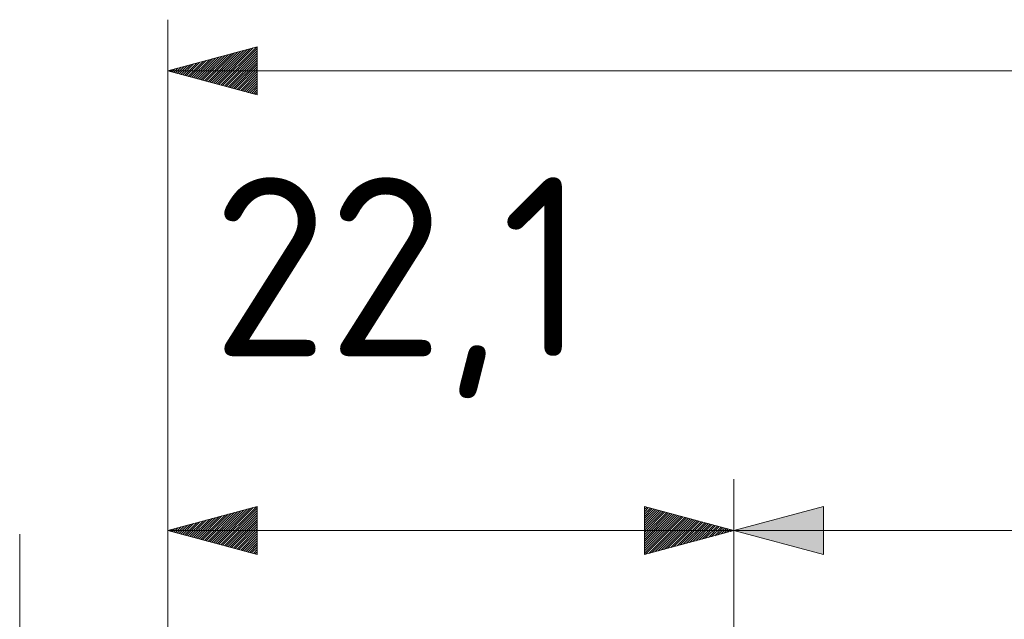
# Model space of a CAD drawing. Header units: inches. Extents: x -30 to 641, y 180 to 601.
# Tile 62 of 234: x -18 to 21, y 567 to 591. Entities that reach past the tile are written whole.
import ezdxf

# ---------------------------------------------------------------- set-up
doc = ezdxf.new("R2010")
doc.units = ezdxf.units.IN
doc.header["$MEASUREMENT"] = 0
doc.linetypes.add('AI-Linetype-1', pattern=[25.719999, 12.86, -12.86])
doc.layers.add('1', color=7, linetype='Continuous')
doc.layers.add('Top', color=7, linetype='Continuous')

# ---------------------------------------------------------------- blocks, each defined once
blk = doc.blocks.new('block 5115')
at = {"layer": '1', "color": 35, "lineweight": 13, "true_color": 0x99724c}
blk.add_lwpolyline([(-11.779, 588.746), (548.22, 588.746)], dxfattribs=at)
blk = doc.blocks.new('block 5117')
at = {"layer": '1', "color": 35, "lineweight": 13, "true_color": 0x99724c}
blk.add_lwpolyline([(-11.779, 560.224), (-11.779, 590.746)], dxfattribs=at)
blk = doc.blocks.new('block 5121')
at = {"layer": '1', "color": 35, "lineweight": 13, "true_color": 0x99724c}
blk.add_lwpolyline([(-11.779, 570.785), (10.349, 570.785)], dxfattribs=at)
blk = doc.blocks.new('block 5122')
at = {"layer": '1', "color": 35, "lineweight": 13, "true_color": 0x99724c}
blk.add_lwpolyline([(10.349, 559.774), (10.349, 572.785)], dxfattribs=at)
blk = doc.blocks.new('block 5123')
at = {"layer": '1', "color": 35, "lineweight": 13, "true_color": 0x99724c}
blk.add_lwpolyline([(-11.779, 560.224), (-11.779, 572.785)], dxfattribs=at)
blk = doc.blocks.new('block 5127')
at = {"layer": '1', "color": 193, "linetype": 'AI-Linetype-1', "lineweight": 18, "true_color": 0x9966cc}
blk.add_lwpolyline([(-17.563, 570.642), (-17.563, 531.808)], dxfattribs=at)
blk = doc.blocks.new('block 9275')
at = {"layer": '1', "color": 35, "lineweight": 13, "true_color": 0x99724c}
blk.add_lwpolyline([(10.349, 559.774), (10.349, 572.785)], dxfattribs=at)
blk = doc.blocks.new('block 9277')
at = {"layer": '1', "color": 35, "lineweight": 13, "true_color": 0x99724c}
blk.add_lwpolyline([(10.349, 570.785), (146.413, 570.785)], dxfattribs=at)
blk = doc.blocks.new('block 9278')
at = {"layer": '1', "lineweight": 0}
blk.add_lwpolyline([(13.849, 571.723), (13.849, 569.847), (10.349, 570.785), (13.849, 571.723)], dxfattribs=at)
blk = doc.blocks.new('block 9279')
at = {"layer": '1', "true_color": 0x99724c}
h = blk.add_hatch(color=35, dxfattribs=at)
h.dxf.hatch_style = 2
h.paths.add_polyline_path([(13.849, 571.723), (13.849, 569.847), (10.349, 570.785)])
at = {"layer": '1', "lineweight": 0}
blk.add_lwpolyline([(13.849, 571.723), (13.849, 569.847), (10.349, 570.785), (13.849, 571.723), (13.849, 571.723)], dxfattribs=at)
blk = doc.blocks.new('block 9369')
at = {"layer": 'Top', "lineweight": 0}
blk.add_lwpolyline([(-11.779, 588.746), (-8.279, 589.683), (-8.279, 587.808), (-11.779, 588.746)], dxfattribs=at)
blk = doc.blocks.new('block 9370')
at = {"layer": 'Top', "lineweight": 0}
blk.add_lwpolyline([(-11.76, 588.741), (-11.746, 588.754)], dxfattribs=at)
blk = doc.blocks.new('block 9371')
at = {"layer": 'Top', "lineweight": 0}
blk.add_lwpolyline([(-11.689, 588.722), (-11.623, 588.787)], dxfattribs=at)
blk = doc.blocks.new('block 9372')
at = {"layer": 'Top', "lineweight": 0}
blk.add_lwpolyline([(-11.618, 588.703), (-11.501, 588.82)], dxfattribs=at)
blk = doc.blocks.new('block 9373')
at = {"layer": 'Top', "lineweight": 0}
blk.add_lwpolyline([(-11.547, 588.684), (-11.378, 588.853)], dxfattribs=at)
blk = doc.blocks.new('block 9374')
at = {"layer": 'Top', "lineweight": 0}
blk.add_lwpolyline([(-11.477, 588.665), (-11.255, 588.886)], dxfattribs=at)
blk = doc.blocks.new('block 9375')
at = {"layer": 'Top', "lineweight": 0}
blk.add_lwpolyline([(-11.406, 588.646), (-11.133, 588.919)], dxfattribs=at)
blk = doc.blocks.new('block 9376')
at = {"layer": 'Top', "lineweight": 0}
blk.add_lwpolyline([(-11.335, 588.627), (-11.01, 588.952)], dxfattribs=at)
blk = doc.blocks.new('block 9377')
at = {"layer": 'Top', "lineweight": 0}
blk.add_lwpolyline([(-11.264, 588.608), (-10.887, 588.985)], dxfattribs=at)
blk = doc.blocks.new('block 9378')
at = {"layer": 'Top', "lineweight": 0}
blk.add_lwpolyline([(-11.193, 588.589), (-10.765, 589.017)], dxfattribs=at)
blk = doc.blocks.new('block 9379')
at = {"layer": 'Top', "lineweight": 0}
blk.add_lwpolyline([(-11.122, 588.57), (-10.642, 589.05)], dxfattribs=at)
blk = doc.blocks.new('block 9380')
at = {"layer": 'Top', "lineweight": 0}
blk.add_lwpolyline([(-11.052, 588.551), (-10.519, 589.083)], dxfattribs=at)
blk = doc.blocks.new('block 9381')
at = {"layer": 'Top', "lineweight": 0}
blk.add_lwpolyline([(-10.981, 588.532), (-10.397, 589.116)], dxfattribs=at)
blk = doc.blocks.new('block 9382')
at = {"layer": 'Top', "lineweight": 0}
blk.add_lwpolyline([(-10.91, 588.513), (-10.274, 589.149)], dxfattribs=at)
blk = doc.blocks.new('block 9383')
at = {"layer": 'Top', "lineweight": 0}
blk.add_lwpolyline([(-10.839, 588.494), (-10.151, 589.182)], dxfattribs=at)
blk = doc.blocks.new('block 9384')
at = {"layer": 'Top', "lineweight": 0}
blk.add_lwpolyline([(-10.768, 588.475), (-10.029, 589.215)], dxfattribs=at)
blk = doc.blocks.new('block 9385')
at = {"layer": 'Top', "lineweight": 0}
blk.add_lwpolyline([(-10.697, 588.456), (-9.906, 589.248)], dxfattribs=at)
blk = doc.blocks.new('block 9386')
at = {"layer": 'Top', "lineweight": 0}
blk.add_lwpolyline([(-10.627, 588.437), (-9.783, 589.28)], dxfattribs=at)
blk = doc.blocks.new('block 9387')
at = {"layer": 'Top', "lineweight": 0}
blk.add_lwpolyline([(-10.556, 588.418), (-9.661, 589.313)], dxfattribs=at)
blk = doc.blocks.new('block 9388')
at = {"layer": 'Top', "lineweight": 0}
blk.add_lwpolyline([(-10.485, 588.399), (-9.538, 589.346)], dxfattribs=at)
blk = doc.blocks.new('block 9389')
at = {"layer": 'Top', "lineweight": 0}
blk.add_lwpolyline([(-10.414, 588.38), (-9.415, 589.379)], dxfattribs=at)
blk = doc.blocks.new('block 9390')
at = {"layer": 'Top', "lineweight": 0}
blk.add_lwpolyline([(-10.343, 588.361), (-9.292, 589.412)], dxfattribs=at)
blk = doc.blocks.new('block 9391')
at = {"layer": 'Top', "lineweight": 0}
blk.add_lwpolyline([(-10.273, 588.342), (-9.17, 589.445)], dxfattribs=at)
blk = doc.blocks.new('block 9392')
at = {"layer": 'Top', "lineweight": 0}
blk.add_lwpolyline([(-10.202, 588.323), (-9.047, 589.478)], dxfattribs=at)
blk = doc.blocks.new('block 9393')
at = {"layer": 'Top', "lineweight": 0}
blk.add_lwpolyline([(-10.131, 588.304), (-8.924, 589.51)], dxfattribs=at)
blk = doc.blocks.new('block 9394')
at = {"layer": 'Top', "lineweight": 0}
blk.add_lwpolyline([(-10.06, 588.285), (-8.802, 589.543)], dxfattribs=at)
blk = doc.blocks.new('block 9395')
at = {"layer": 'Top', "lineweight": 0}
blk.add_lwpolyline([(-9.989, 588.266), (-8.679, 589.576)], dxfattribs=at)
blk = doc.blocks.new('block 9396')
at = {"layer": 'Top', "lineweight": 0}
blk.add_lwpolyline([(-9.918, 588.247), (-8.556, 589.609)], dxfattribs=at)
blk = doc.blocks.new('block 9397')
at = {"layer": 'Top', "lineweight": 0}
blk.add_lwpolyline([(-9.848, 588.228), (-8.434, 589.642)], dxfattribs=at)
blk = doc.blocks.new('block 9398')
at = {"layer": 'Top', "lineweight": 0}
blk.add_lwpolyline([(-9.777, 588.209), (-8.311, 589.675)], dxfattribs=at)
blk = doc.blocks.new('block 9399')
at = {"layer": 'Top', "lineweight": 0}
blk.add_lwpolyline([(-9.706, 588.19), (-8.279, 589.617)], dxfattribs=at)
blk = doc.blocks.new('block 9400')
at = {"layer": 'Top', "lineweight": 0}
blk.add_lwpolyline([(-9.635, 588.171), (-8.279, 589.527)], dxfattribs=at)
blk = doc.blocks.new('block 9401')
at = {"layer": 'Top', "lineweight": 0}
blk.add_lwpolyline([(-9.564, 588.152), (-8.279, 589.438)], dxfattribs=at)
blk = doc.blocks.new('block 9402')
at = {"layer": 'Top', "lineweight": 0}
blk.add_lwpolyline([(-9.493, 588.133), (-8.279, 589.348)], dxfattribs=at)
blk = doc.blocks.new('block 9403')
at = {"layer": 'Top', "lineweight": 0}
blk.add_lwpolyline([(-9.423, 588.114), (-8.279, 589.258)], dxfattribs=at)
blk = doc.blocks.new('block 9404')
at = {"layer": 'Top', "lineweight": 0}
blk.add_lwpolyline([(-9.352, 588.095), (-8.279, 589.168)], dxfattribs=at)
blk = doc.blocks.new('block 9405')
at = {"layer": 'Top', "lineweight": 0}
blk.add_lwpolyline([(-9.281, 588.076), (-8.279, 589.078)], dxfattribs=at)
blk = doc.blocks.new('block 9406')
at = {"layer": 'Top', "lineweight": 0}
blk.add_lwpolyline([(-9.21, 588.057), (-8.279, 588.989)], dxfattribs=at)
blk = doc.blocks.new('block 9407')
at = {"layer": 'Top', "lineweight": 0}
blk.add_lwpolyline([(-9.139, 588.038), (-8.279, 588.899)], dxfattribs=at)
blk = doc.blocks.new('block 9408')
at = {"layer": 'Top', "lineweight": 0}
blk.add_lwpolyline([(-9.068, 588.019), (-8.279, 588.809)], dxfattribs=at)
blk = doc.blocks.new('block 9409')
at = {"layer": 'Top', "lineweight": 0}
blk.add_lwpolyline([(-8.998, 588), (-8.279, 588.719)], dxfattribs=at)
blk = doc.blocks.new('block 9410')
at = {"layer": 'Top', "lineweight": 0}
blk.add_lwpolyline([(-8.927, 587.981), (-8.279, 588.629)], dxfattribs=at)
blk = doc.blocks.new('block 9411')
at = {"layer": 'Top', "lineweight": 0}
blk.add_lwpolyline([(-8.856, 587.962), (-8.279, 588.54)], dxfattribs=at)
blk = doc.blocks.new('block 9412')
at = {"layer": 'Top', "lineweight": 0}
blk.add_lwpolyline([(-8.785, 587.943), (-8.279, 588.45)], dxfattribs=at)
blk = doc.blocks.new('block 9413')
at = {"layer": 'Top', "lineweight": 0}
blk.add_lwpolyline([(-8.714, 587.925), (-8.279, 588.36)], dxfattribs=at)
blk = doc.blocks.new('block 9414')
at = {"layer": 'Top', "lineweight": 0}
blk.add_lwpolyline([(-8.644, 587.906), (-8.279, 588.27)], dxfattribs=at)
blk = doc.blocks.new('block 9415')
at = {"layer": 'Top', "lineweight": 0}
blk.add_lwpolyline([(-8.573, 587.887), (-8.279, 588.18)], dxfattribs=at)
blk = doc.blocks.new('block 9416')
at = {"layer": 'Top', "lineweight": 0}
blk.add_lwpolyline([(-8.502, 587.868), (-8.279, 588.091)], dxfattribs=at)
blk = doc.blocks.new('block 9417')
at = {"layer": 'Top', "lineweight": 0}
blk.add_lwpolyline([(-8.431, 587.849), (-8.279, 588.001)], dxfattribs=at)
blk = doc.blocks.new('block 9418')
at = {"layer": 'Top', "lineweight": 0}
blk.add_lwpolyline([(-8.36, 587.83), (-8.279, 587.911)], dxfattribs=at)
blk = doc.blocks.new('block 9419')
at = {"layer": 'Top', "lineweight": 0}
blk.add_lwpolyline([(-8.289, 587.811), (-8.279, 587.821)], dxfattribs=at)
blk = doc.blocks.new('block 9522')
at = {"layer": 'Top', "color": 35, "true_color": 0x99724c, "insert": (-10.041, 575.956), "char_height": 7, "attachment_point": 7}
blk.add_mtext('\\fDINPro|b0|i0|c0|p34;\\W0.9914;22,1', dxfattribs=at)
blk = doc.blocks.new('block 9523')
at = {"layer": 'Top', "lineweight": 0}
blk.add_lwpolyline([(10.349, 570.785), (6.849, 569.847), (6.849, 571.723), (10.349, 570.785)], dxfattribs=at)
blk = doc.blocks.new('block 9524')
at = {"layer": 'Top', "lineweight": 0}
blk.add_lwpolyline([(6.849, 571.698), (6.869, 571.718)], dxfattribs=at)
blk = doc.blocks.new('block 9525')
at = {"layer": 'Top', "lineweight": 0}
blk.add_lwpolyline([(6.849, 571.608), (6.94, 571.699)], dxfattribs=at)
blk = doc.blocks.new('block 9526')
at = {"layer": 'Top', "lineweight": 0}
blk.add_lwpolyline([(6.849, 571.518), (7.01, 571.68)], dxfattribs=at)
blk = doc.blocks.new('block 9527')
at = {"layer": 'Top', "lineweight": 0}
blk.add_lwpolyline([(6.849, 571.428), (7.081, 571.661)], dxfattribs=at)
blk = doc.blocks.new('block 9528')
at = {"layer": 'Top', "lineweight": 0}
blk.add_lwpolyline([(6.849, 571.338), (7.152, 571.642)], dxfattribs=at)
blk = doc.blocks.new('block 9529')
at = {"layer": 'Top', "lineweight": 0}
blk.add_lwpolyline([(6.849, 571.249), (7.223, 571.623)], dxfattribs=at)
blk = doc.blocks.new('block 9530')
at = {"layer": 'Top', "lineweight": 0}
blk.add_lwpolyline([(6.849, 571.159), (7.294, 571.604)], dxfattribs=at)
blk = doc.blocks.new('block 9531')
at = {"layer": 'Top', "lineweight": 0}
blk.add_lwpolyline([(6.849, 571.069), (7.365, 571.585)], dxfattribs=at)
blk = doc.blocks.new('block 9532')
at = {"layer": 'Top', "lineweight": 0}
blk.add_lwpolyline([(6.849, 570.979), (7.435, 571.566)], dxfattribs=at)
blk = doc.blocks.new('block 9533')
at = {"layer": 'Top', "lineweight": 0}
blk.add_lwpolyline([(6.849, 570.889), (7.506, 571.547)], dxfattribs=at)
blk = doc.blocks.new('block 9534')
at = {"layer": 'Top', "lineweight": 0}
blk.add_lwpolyline([(6.849, 570.799), (7.577, 571.528)], dxfattribs=at)
blk = doc.blocks.new('block 9535')
at = {"layer": 'Top', "lineweight": 0}
blk.add_lwpolyline([(6.849, 570.71), (7.648, 571.509)], dxfattribs=at)
blk = doc.blocks.new('block 9536')
at = {"layer": 'Top', "lineweight": 0}
blk.add_lwpolyline([(6.849, 570.62), (7.719, 571.49)], dxfattribs=at)
blk = doc.blocks.new('block 9537')
at = {"layer": 'Top', "lineweight": 0}
blk.add_lwpolyline([(6.849, 570.53), (7.79, 571.471)], dxfattribs=at)
blk = doc.blocks.new('block 9538')
at = {"layer": 'Top', "lineweight": 0}
blk.add_lwpolyline([(6.849, 570.44), (7.86, 571.452)], dxfattribs=at)
blk = doc.blocks.new('block 9539')
at = {"layer": 'Top', "lineweight": 0}
blk.add_lwpolyline([(6.849, 570.35), (7.931, 571.433)], dxfattribs=at)
blk = doc.blocks.new('block 9540')
at = {"layer": 'Top', "lineweight": 0}
blk.add_lwpolyline([(6.849, 570.261), (8.002, 571.414)], dxfattribs=at)
blk = doc.blocks.new('block 9541')
at = {"layer": 'Top', "lineweight": 0}
blk.add_lwpolyline([(6.849, 570.171), (8.073, 571.395)], dxfattribs=at)
blk = doc.blocks.new('block 9542')
at = {"layer": 'Top', "lineweight": 0}
blk.add_lwpolyline([(6.849, 570.081), (8.144, 571.376)], dxfattribs=at)
blk = doc.blocks.new('block 9543')
at = {"layer": 'Top', "lineweight": 0}
blk.add_lwpolyline([(6.849, 569.991), (8.214, 571.357)], dxfattribs=at)
blk = doc.blocks.new('block 9544')
at = {"layer": 'Top', "lineweight": 0}
blk.add_lwpolyline([(6.849, 569.901), (8.285, 571.338)], dxfattribs=at)
blk = doc.blocks.new('block 9545')
at = {"layer": 'Top', "lineweight": 0}
blk.add_lwpolyline([(6.897, 569.86), (8.356, 571.319)], dxfattribs=at)
blk = doc.blocks.new('block 9546')
at = {"layer": 'Top', "lineweight": 0}
blk.add_lwpolyline([(7.02, 569.893), (8.427, 571.3)], dxfattribs=at)
blk = doc.blocks.new('block 9547')
at = {"layer": 'Top', "lineweight": 0}
blk.add_lwpolyline([(7.143, 569.926), (8.498, 571.281)], dxfattribs=at)
blk = doc.blocks.new('block 9548')
at = {"layer": 'Top', "lineweight": 0}
blk.add_lwpolyline([(7.265, 569.959), (8.569, 571.262)], dxfattribs=at)
blk = doc.blocks.new('block 9549')
at = {"layer": 'Top', "lineweight": 0}
blk.add_lwpolyline([(7.388, 569.992), (8.639, 571.243)], dxfattribs=at)
blk = doc.blocks.new('block 9550')
at = {"layer": 'Top', "lineweight": 0}
blk.add_lwpolyline([(7.511, 570.025), (8.71, 571.224)], dxfattribs=at)
blk = doc.blocks.new('block 9551')
at = {"layer": 'Top', "lineweight": 0}
blk.add_lwpolyline([(7.633, 570.058), (8.781, 571.205)], dxfattribs=at)
blk = doc.blocks.new('block 9552')
at = {"layer": 'Top', "lineweight": 0}
blk.add_lwpolyline([(7.756, 570.09), (8.852, 571.186)], dxfattribs=at)
blk = doc.blocks.new('block 9553')
at = {"layer": 'Top', "lineweight": 0}
blk.add_lwpolyline([(7.879, 570.123), (8.923, 571.167)], dxfattribs=at)
blk = doc.blocks.new('block 9554')
at = {"layer": 'Top', "lineweight": 0}
blk.add_lwpolyline([(8.001, 570.156), (8.994, 571.148)], dxfattribs=at)
blk = doc.blocks.new('block 9555')
at = {"layer": 'Top', "lineweight": 0}
blk.add_lwpolyline([(8.124, 570.189), (9.064, 571.129)], dxfattribs=at)
blk = doc.blocks.new('block 9556')
at = {"layer": 'Top', "lineweight": 0}
blk.add_lwpolyline([(8.247, 570.222), (9.135, 571.11)], dxfattribs=at)
blk = doc.blocks.new('block 9557')
at = {"layer": 'Top', "lineweight": 0}
blk.add_lwpolyline([(8.369, 570.255), (9.206, 571.091)], dxfattribs=at)
blk = doc.blocks.new('block 9558')
at = {"layer": 'Top', "lineweight": 0}
blk.add_lwpolyline([(8.492, 570.288), (9.277, 571.072)], dxfattribs=at)
blk = doc.blocks.new('block 9559')
at = {"layer": 'Top', "lineweight": 0}
blk.add_lwpolyline([(8.615, 570.32), (9.348, 571.053)], dxfattribs=at)
blk = doc.blocks.new('block 9560')
at = {"layer": 'Top', "lineweight": 0}
blk.add_lwpolyline([(8.737, 570.353), (9.418, 571.034)], dxfattribs=at)
blk = doc.blocks.new('block 9561')
at = {"layer": 'Top', "lineweight": 0}
blk.add_lwpolyline([(8.86, 570.386), (9.489, 571.015)], dxfattribs=at)
blk = doc.blocks.new('block 9562')
at = {"layer": 'Top', "lineweight": 0}
blk.add_lwpolyline([(8.983, 570.419), (9.56, 570.996)], dxfattribs=at)
blk = doc.blocks.new('block 9563')
at = {"layer": 'Top', "lineweight": 0}
blk.add_lwpolyline([(9.105, 570.452), (9.631, 570.977)], dxfattribs=at)
blk = doc.blocks.new('block 9564')
at = {"layer": 'Top', "lineweight": 0}
blk.add_lwpolyline([(9.228, 570.485), (9.702, 570.958)], dxfattribs=at)
blk = doc.blocks.new('block 9565')
at = {"layer": 'Top', "lineweight": 0}
blk.add_lwpolyline([(9.351, 570.518), (9.773, 570.939)], dxfattribs=at)
blk = doc.blocks.new('block 9566')
at = {"layer": 'Top', "lineweight": 0}
blk.add_lwpolyline([(9.474, 570.551), (9.843, 570.92)], dxfattribs=at)
blk = doc.blocks.new('block 9567')
at = {"layer": 'Top', "lineweight": 0}
blk.add_lwpolyline([(9.596, 570.583), (9.914, 570.902)], dxfattribs=at)
blk = doc.blocks.new('block 9568')
at = {"layer": 'Top', "lineweight": 0}
blk.add_lwpolyline([(9.719, 570.616), (9.985, 570.883)], dxfattribs=at)
blk = doc.blocks.new('block 9569')
at = {"layer": 'Top', "lineweight": 0}
blk.add_lwpolyline([(9.842, 570.649), (10.056, 570.864)], dxfattribs=at)
blk = doc.blocks.new('block 9570')
at = {"layer": 'Top', "lineweight": 0}
blk.add_lwpolyline([(9.964, 570.682), (10.127, 570.845)], dxfattribs=at)
blk = doc.blocks.new('block 9571')
at = {"layer": 'Top', "lineweight": 0}
blk.add_lwpolyline([(10.087, 570.715), (10.198, 570.826)], dxfattribs=at)
blk = doc.blocks.new('block 9572')
at = {"layer": 'Top', "lineweight": 0}
blk.add_lwpolyline([(10.21, 570.748), (10.268, 570.807)], dxfattribs=at)
blk = doc.blocks.new('block 9573')
at = {"layer": 'Top', "lineweight": 0}
blk.add_lwpolyline([(10.332, 570.781), (10.339, 570.788)], dxfattribs=at)
blk = doc.blocks.new('block 9574')
at = {"layer": 'Top', "lineweight": 0}
blk.add_lwpolyline([(-11.779, 570.785), (-8.279, 571.723), (-8.279, 569.847), (-11.779, 570.785)], dxfattribs=at)
blk = doc.blocks.new('block 9575')
at = {"layer": 'Top', "lineweight": 0}
blk.add_lwpolyline([(-11.76, 570.78), (-11.746, 570.794)], dxfattribs=at)
blk = doc.blocks.new('block 9576')
at = {"layer": 'Top', "lineweight": 0}
blk.add_lwpolyline([(-11.689, 570.761), (-11.623, 570.827)], dxfattribs=at)
blk = doc.blocks.new('block 9577')
at = {"layer": 'Top', "lineweight": 0}
blk.add_lwpolyline([(-11.618, 570.742), (-11.501, 570.86)], dxfattribs=at)
blk = doc.blocks.new('block 9578')
at = {"layer": 'Top', "lineweight": 0}
blk.add_lwpolyline([(-11.547, 570.723), (-11.378, 570.893)], dxfattribs=at)
blk = doc.blocks.new('block 9579')
at = {"layer": 'Top', "lineweight": 0}
blk.add_lwpolyline([(-11.477, 570.704), (-11.255, 570.925)], dxfattribs=at)
blk = doc.blocks.new('block 9580')
at = {"layer": 'Top', "lineweight": 0}
blk.add_lwpolyline([(-11.406, 570.685), (-11.133, 570.958)], dxfattribs=at)
blk = doc.blocks.new('block 9581')
at = {"layer": 'Top', "lineweight": 0}
blk.add_lwpolyline([(-11.335, 570.666), (-11.01, 570.991)], dxfattribs=at)
blk = doc.blocks.new('block 9582')
at = {"layer": 'Top', "lineweight": 0}
blk.add_lwpolyline([(-11.264, 570.647), (-10.887, 571.024)], dxfattribs=at)
blk = doc.blocks.new('block 9583')
at = {"layer": 'Top', "lineweight": 0}
blk.add_lwpolyline([(-11.193, 570.628), (-10.765, 571.057)], dxfattribs=at)
blk = doc.blocks.new('block 9584')
at = {"layer": 'Top', "lineweight": 0}
blk.add_lwpolyline([(-11.122, 570.609), (-10.642, 571.09)], dxfattribs=at)
blk = doc.blocks.new('block 9585')
at = {"layer": 'Top', "lineweight": 0}
blk.add_lwpolyline([(-11.052, 570.59), (-10.519, 571.123)], dxfattribs=at)
blk = doc.blocks.new('block 9586')
at = {"layer": 'Top', "lineweight": 0}
blk.add_lwpolyline([(-10.981, 570.571), (-10.397, 571.155)], dxfattribs=at)
blk = doc.blocks.new('block 9587')
at = {"layer": 'Top', "lineweight": 0}
blk.add_lwpolyline([(-10.91, 570.552), (-10.274, 571.188)], dxfattribs=at)
blk = doc.blocks.new('block 9588')
at = {"layer": 'Top', "lineweight": 0}
blk.add_lwpolyline([(-10.839, 570.533), (-10.151, 571.221)], dxfattribs=at)
blk = doc.blocks.new('block 9589')
at = {"layer": 'Top', "lineweight": 0}
blk.add_lwpolyline([(-10.768, 570.514), (-10.029, 571.254)], dxfattribs=at)
blk = doc.blocks.new('block 9590')
at = {"layer": 'Top', "lineweight": 0}
blk.add_lwpolyline([(-10.697, 570.495), (-9.906, 571.287)], dxfattribs=at)
blk = doc.blocks.new('block 9591')
at = {"layer": 'Top', "lineweight": 0}
blk.add_lwpolyline([(-10.627, 570.476), (-9.783, 571.32)], dxfattribs=at)
blk = doc.blocks.new('block 9592')
at = {"layer": 'Top', "lineweight": 0}
blk.add_lwpolyline([(-10.556, 570.457), (-9.661, 571.353)], dxfattribs=at)
blk = doc.blocks.new('block 9593')
at = {"layer": 'Top', "lineweight": 0}
blk.add_lwpolyline([(-10.485, 570.438), (-9.538, 571.386)], dxfattribs=at)
blk = doc.blocks.new('block 9594')
at = {"layer": 'Top', "lineweight": 0}
blk.add_lwpolyline([(-10.414, 570.419), (-9.415, 571.418)], dxfattribs=at)
blk = doc.blocks.new('block 9595')
at = {"layer": 'Top', "lineweight": 0}
blk.add_lwpolyline([(-10.343, 570.4), (-9.293, 571.451)], dxfattribs=at)
blk = doc.blocks.new('block 9596')
at = {"layer": 'Top', "lineweight": 0}
blk.add_lwpolyline([(-10.273, 570.381), (-9.17, 571.484)], dxfattribs=at)
blk = doc.blocks.new('block 9597')
at = {"layer": 'Top', "lineweight": 0}
blk.add_lwpolyline([(-10.202, 570.362), (-9.047, 571.517)], dxfattribs=at)
blk = doc.blocks.new('block 9598')
at = {"layer": 'Top', "lineweight": 0}
blk.add_lwpolyline([(-10.131, 570.344), (-8.925, 571.55)], dxfattribs=at)
blk = doc.blocks.new('block 9599')
at = {"layer": 'Top', "lineweight": 0}
blk.add_lwpolyline([(-10.06, 570.325), (-8.802, 571.583)], dxfattribs=at)
blk = doc.blocks.new('block 9600')
at = {"layer": 'Top', "lineweight": 0}
blk.add_lwpolyline([(-9.989, 570.306), (-8.679, 571.616)], dxfattribs=at)
blk = doc.blocks.new('block 9601')
at = {"layer": 'Top', "lineweight": 0}
blk.add_lwpolyline([(-9.918, 570.287), (-8.556, 571.649)], dxfattribs=at)
blk = doc.blocks.new('block 9602')
at = {"layer": 'Top', "lineweight": 0}
blk.add_lwpolyline([(-9.848, 570.268), (-8.434, 571.681)], dxfattribs=at)
blk = doc.blocks.new('block 9603')
at = {"layer": 'Top', "lineweight": 0}
blk.add_lwpolyline([(-9.777, 570.249), (-8.311, 571.714)], dxfattribs=at)
blk = doc.blocks.new('block 9604')
at = {"layer": 'Top', "lineweight": 0}
blk.add_lwpolyline([(-9.706, 570.23), (-8.279, 571.657)], dxfattribs=at)
blk = doc.blocks.new('block 9605')
at = {"layer": 'Top', "lineweight": 0}
blk.add_lwpolyline([(-9.635, 570.211), (-8.279, 571.567)], dxfattribs=at)
blk = doc.blocks.new('block 9606')
at = {"layer": 'Top', "lineweight": 0}
blk.add_lwpolyline([(-9.564, 570.192), (-8.279, 571.477)], dxfattribs=at)
blk = doc.blocks.new('block 9607')
at = {"layer": 'Top', "lineweight": 0}
blk.add_lwpolyline([(-9.493, 570.173), (-8.279, 571.387)], dxfattribs=at)
blk = doc.blocks.new('block 9608')
at = {"layer": 'Top', "lineweight": 0}
blk.add_lwpolyline([(-9.423, 570.154), (-8.279, 571.298)], dxfattribs=at)
blk = doc.blocks.new('block 9609')
at = {"layer": 'Top', "lineweight": 0}
blk.add_lwpolyline([(-9.352, 570.135), (-8.279, 571.208)], dxfattribs=at)
blk = doc.blocks.new('block 9610')
at = {"layer": 'Top', "lineweight": 0}
blk.add_lwpolyline([(-9.281, 570.116), (-8.279, 571.118)], dxfattribs=at)
blk = doc.blocks.new('block 9611')
at = {"layer": 'Top', "lineweight": 0}
blk.add_lwpolyline([(-9.21, 570.097), (-8.279, 571.028)], dxfattribs=at)
blk = doc.blocks.new('block 9612')
at = {"layer": 'Top', "lineweight": 0}
blk.add_lwpolyline([(-9.139, 570.078), (-8.279, 570.938)], dxfattribs=at)
blk = doc.blocks.new('block 9613')
at = {"layer": 'Top', "lineweight": 0}
blk.add_lwpolyline([(-9.069, 570.059), (-8.279, 570.849)], dxfattribs=at)
blk = doc.blocks.new('block 9614')
at = {"layer": 'Top', "lineweight": 0}
blk.add_lwpolyline([(-8.998, 570.04), (-8.279, 570.759)], dxfattribs=at)
blk = doc.blocks.new('block 9615')
at = {"layer": 'Top', "lineweight": 0}
blk.add_lwpolyline([(-8.927, 570.021), (-8.279, 570.669)], dxfattribs=at)
blk = doc.blocks.new('block 9616')
at = {"layer": 'Top', "lineweight": 0}
blk.add_lwpolyline([(-8.856, 570.002), (-8.279, 570.579)], dxfattribs=at)
blk = doc.blocks.new('block 9617')
at = {"layer": 'Top', "lineweight": 0}
blk.add_lwpolyline([(-8.785, 569.983), (-8.279, 570.489)], dxfattribs=at)
blk = doc.blocks.new('block 9618')
at = {"layer": 'Top', "lineweight": 0}
blk.add_lwpolyline([(-8.714, 569.964), (-8.279, 570.4)], dxfattribs=at)
blk = doc.blocks.new('block 9619')
at = {"layer": 'Top', "lineweight": 0}
blk.add_lwpolyline([(-8.644, 569.945), (-8.279, 570.31)], dxfattribs=at)
blk = doc.blocks.new('block 9620')
at = {"layer": 'Top', "lineweight": 0}
blk.add_lwpolyline([(-8.573, 569.926), (-8.279, 570.22)], dxfattribs=at)
blk = doc.blocks.new('block 9621')
at = {"layer": 'Top', "lineweight": 0}
blk.add_lwpolyline([(-8.502, 569.907), (-8.279, 570.13)], dxfattribs=at)
blk = doc.blocks.new('block 9622')
at = {"layer": 'Top', "lineweight": 0}
blk.add_lwpolyline([(-8.431, 569.888), (-8.279, 570.04)], dxfattribs=at)
blk = doc.blocks.new('block 9623')
at = {"layer": 'Top', "lineweight": 0}
blk.add_lwpolyline([(-8.36, 569.869), (-8.279, 569.951)], dxfattribs=at)
blk = doc.blocks.new('block 9624')
at = {"layer": 'Top', "lineweight": 0}
blk.add_lwpolyline([(-8.289, 569.85), (-8.279, 569.861)], dxfattribs=at)

msp = doc.modelspace()

# ---------------------------------------------------------------- block references
at = {"layer": '1'}
for name in ['block 5117', 'block 5115', 'block 5123', 'block 5122', 'block 9275', 'block 9278', 'block 9279', 'block 5127', 'block 5121', 'block 9277']:
    msp.add_blockref(name, (0, 0), dxfattribs=at)
at = {"layer": 'Top'}
for name in ['block 9369', 'block 9392', 'block 9393', 'block 9394', 'block 9395', 'block 9396', 'block 9397', 'block 9398', 'block 9399', 'block 9400', 'block 9380', 'block 9381', 'block 9382', 'block 9383', 'block 9384', 'block 9385', 'block 9386', 'block 9387', 'block 9388', 'block 9389', 'block 9390', 'block 9391', 'block 9401', 'block 9402', 'block 9403', 'block 9404', 'block 9405', 'block 9370', 'block 9371', 'block 9372', 'block 9373', 'block 9374', 'block 9375', 'block 9376', 'block 9377', 'block 9378', 'block 9379', 'block 9406', 'block 9407', 'block 9408', 'block 9409', 'block 9410', 'block 9411', 'block 9412', 'block 9413', 'block 9414', 'block 9415', 'block 9416', 'block 9417', 'block 9418', 'block 9419', 'block 9522', 'block 9574', 'block 9593', 'block 9594', 'block 9595', 'block 9596', 'block 9597', 'block 9598', 'block 9599', 'block 9600', 'block 9601', 'block 9602', 'block 9603', 'block 9604', 'block 9605', 'block 9606', 'block 9607', 'block 9523', 'block 9524', 'block 9525', 'block 9526', 'block 9527', 'block 9528', 'block 9529', 'block 9530', 'block 9531', 'block 9532', 'block 9533', 'block 9534', 'block 9535', 'block 9536', 'block 9537', 'block 9538', 'block 9539', 'block 9540', 'block 9541', 'block 9542', 'block 9581', 'block 9582', 'block 9583', 'block 9584', 'block 9585', 'block 9586', 'block 9587', 'block 9588', 'block 9589', 'block 9590', 'block 9591', 'block 9592', 'block 9608', 'block 9609', 'block 9610', 'block 9611', 'block 9543', 'block 9544', 'block 9545', 'block 9546', 'block 9547', 'block 9548', 'block 9549', 'block 9550', 'block 9551', 'block 9552', 'block 9553', 'block 9554', 'block 9555', 'block 9556', 'block 9557', 'block 9558', 'block 9559', 'block 9560', 'block 9561', 'block 9562', 'block 9575', 'block 9576', 'block 9577', 'block 9578', 'block 9579', 'block 9580', 'block 9612', 'block 9613', 'block 9614', 'block 9615', 'block 9563', 'block 9564', 'block 9565', 'block 9566', 'block 9567', 'block 9568', 'block 9569', 'block 9570', 'block 9571', 'block 9572', 'block 9573', 'block 9616', 'block 9617', 'block 9618', 'block 9619', 'block 9620', 'block 9621', 'block 9622', 'block 9623', 'block 9624']:
    msp.add_blockref(name, (0, 0), dxfattribs=at)

doc.saveas('drawing.dxf')
